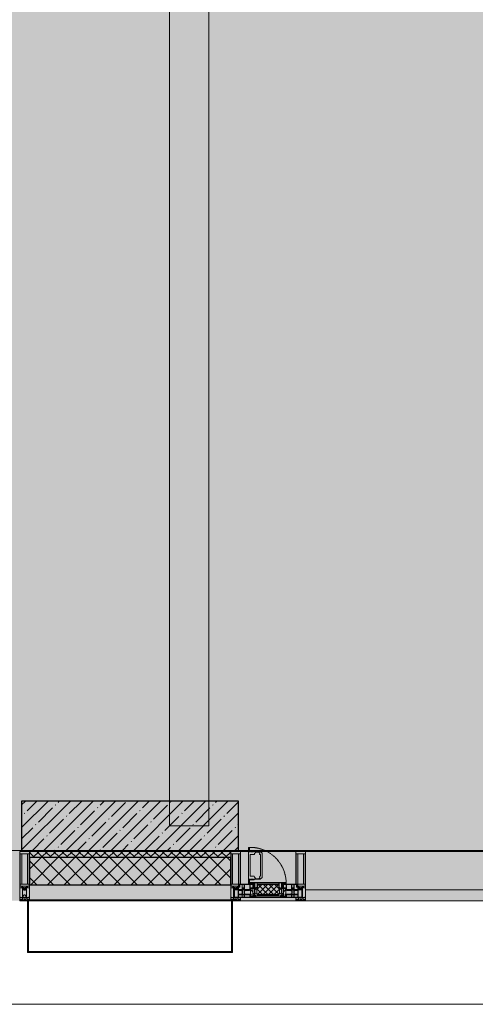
# Model space of a CAD drawing. Header units: millimetres. Extents: x -26897837 to 7466349, y -86687 to 22351.
# Tile 6 of 256: x 26318 to 28629, y -50259 to -45269. Entities that reach past the tile are written whole.
import ezdxf

# ---------------------------------------------------------------- set-up
doc = ezdxf.new("R2010")
doc.units = ezdxf.units.MM
doc.linetypes.add('-D1-02х01', pattern=[3, 2, -1])
for name, color, linetype, lineweight in [('_0', 7, 'Continuous', 13), ('A-200-M_WALL', 7, 'Continuous', 5), ('A-200-M_WALL_PAT', 7, 'Continuous', 5), ('A-214-M_CURT_WALL', 7, 'Continuous', 5), ('A-215-M_CURT_PANEL', 7, 'Continuous', 5), ('A-230-M_FLOOR', 7, 'Continuous', 5), ('A-280-M_COLUMN', 7, 'Continuous', 5), ('A-314-M_WINDOW', 7, 'Continuous', 5), ('S-280-M_COLUMN', 7, 'Continuous', 5), ('Z-060-M_DETAIL', 7, 'Continuous', 5), ('Ограждение', 7, 'Continuous', 5), ('Поручни', 7, 'Continuous', 5)]:
    doc.layers.add(name, color=color, linetype=linetype, lineweight=lineweight)

# ---------------------------------------------------------------- blocks, each defined once
blk = doc.blocks.new('System Panel - A_PAN_Glass-3811965-50_AS_Plan_13')
at = {"layer": 'A-215-M_CURT_PANEL'}
for p, q in [((825, 55), (-825, 55)), ((-825, 55), (-825, 0)), ((825, 0), (825, 55)), ((-825, 0), (825, 0))]:
    blk.add_line(p, q, dxfattribs=at)
blk = doc.blocks.new('Rectangular Mullion - R_StandardFrame_50Wx250H-3725449-50_AS_Plan_13')
at = {"layer": 'A-214-M_CURT_WALL'}
blk.add_line((33540, -505), (31890, -505), dxfattribs=at)
blk = doc.blocks.new('A_PAN_Створка - 383мм-V17-50_AS_Plan_13')
at = {"layer": 'A-215-M_CURT_PANEL'}
h = blk.add_hatch(dxfattribs=at)
h.set_pattern_fill('FP_20', color=256, style=0, pattern_type=2)
h.set_pattern_definition([(225, (-8600, -754.981), (14.142136, -14.142136), []), (315, (-8600, -754.981), (14.142136, 14.142136), [])])
h.paths.add_polyline_path([(-54.5, -31.8), (-54.9, -34.1), (-57.2, -36.4), (-57.2, -60.8), (-54.6, -63.4), (-53.6, -82.7), (54.6, -81.8), (54.6, -63.4), (57.2, -60.8), (57.2, -36.4), (54.9, -34.1), (54.5, -31.8)])
at = {"layer": 'A-314-M_WINDOW'}
for p, q in [((-67.9, -17), (-171, -17)), ((-171, -17), (-171, -57)), ((-171, -18.5), (-153.5, -18.5)), ((-153.5, -18.5), (-152, -20)), ((-152, -20), (-152, -73.5)), ((-150.5, -17), (-150.5, -29.4)), ((-132.4, -18.6), (-150.5, -18.6)), ((-150.5, -29.4), (-132.4, -29.4)), ((-150.5, -33.6), (-150.5, -68)), ((-136.3, -33.6), (-150.5, -33.6)), ((-137.2, -31), (-135.8, -35)), ((-132.5, -31), (-137.2, -31)), ((-132.1, -36.8), (-135.8, -35)), ((-132.1, -49), (-135.8, -50.8)), ((-132.5, -31.9), (-133.4, -33.7)), ((-133.4, -33.7), (-130.1, -35.3)), ((-132.5, -31.9), (-132.5, -31)), ((-132.4, -29.4), (-132.4, -18.6)), ((-132.1, -49), (-132.1, -36.8)), ((-131, -18.2), (-131, -29.5)), ((-120.8, -18.2), (-131, -18.2)), ((-131, -29.5), (-120.8, -29.5)), ((-131, -30.9), (-131, -33)), ((-120.8, -30.9), (-131, -30.9)), ((-129.4, -34.6), (-131, -33)), ((-130.1, -35.3), (-129.4, -34.6)), ((-130.1, -35.3), (-130.1, -50.4)), ((-122.4, -34.6), (-120.8, -33)), ((-121.7, -35.3), (-122.4, -34.6)), ((-118.4, -33.7), (-121.7, -35.3)), ((-121.7, -35.3), (-121.7, -50.4)), ((-120.8, -18.2), (-120.8, -29.5)), ((-120.8, -30.9), (-120.8, -33)), ((-119.7, -36.8), (-115.9, -35)), ((-119.7, -49), (-119.7, -36.8)), ((-119.7, -49), (-115.9, -50.8)), ((-119.3, -18.6), (-92.5, -18.6)), ((-119.3, -29.4), (-119.3, -18.6)), ((-92.5, -29.4), (-119.3, -29.4)), ((-119.3, -31), (-114.6, -31)), ((-119.3, -31.9), (-119.3, -31)), ((-119.3, -31.9), (-118.4, -33.7)), ((-114.6, -31), (-115.9, -35)), ((-94.1, -33.5), (-115.4, -33.5)), ((-89.9, -35.1), (-94.1, -33.5)), ((-92.5, -18.6), (-92.5, -29.4)), ((-90.8, -18.5), (-90.8, -29.4)), ((-87.3, -18.5), (-90.8, -18.5)), ((-90.8, -29.4), (-85.9, -29.4)), ((-89.9, -32.5), (-89.9, -35.1)), ((-85.9, -32.5), (-89.9, -32.5)), ((-89.9, -35.1), (-89.9, -50.9)), ((-87.3, -20.4), (-87.3, -18.5)), ((-87.3, -20.4), (-87.3, -21.9)), ((-84.8, -20.4), (-87.3, -20.4)), ((-87.3, -21.9), (-85.9, -21.9)), ((-85.9, -18.2), (-85.9, -20.4)), ((-75.9, -18.2), (-85.9, -18.2)), ((-85.9, -21.9), (-85.9, -29.4)), ((-85.9, -29.4), (-85.9, -32.5)), ((-85.9, -53.5), (-78, -45.6)), ((-83.4, -20.4), (-84.8, -20.4)), ((-70, -33.8), (-83.4, -20.4)), ((-78, -84), (-78, -23.5)), ((-78, -23.5), (-67.9, -23.5)), ((-78, -36.8), (-70, -36.8)), ((-78, -45.6), (-78, -36.8)), ((-75.9, -21.5), (-75.9, -18.2)), ((-75.9, -21.5), (-75.9, -23.5)), ((-74.9, -21.5), (-75.9, -21.5)), ((-75.9, -23.5), (-73, -23.5)), ((-74.9, -17.9), (-74.9, -21.5)), ((-68.9, -17.9), (-74.9, -17.9)), ((-67.2, -29.3), (-73, -23.5)), ((-61.4, -23.5), (-70, -32.1)), ((-70, -32.1), (-70, -62.5)), ((-70, -36.8), (-70, -33.8)), ((-68.9, -21.5), (-68.9, -17.9)), ((-67.9, -21.5), (-68.9, -21.5)), ((67.9, -17), (-67.9, -17)), ((-61.4, -23.5), (-67.9, -17)), ((-67.9, -17), (-67.9, -23.5)), ((-67.9, -17), (67.9, -17)), ((-67.9, -21.5), (-67.9, -23.5)), ((-67.9, -23.5), (-64.6, -26.8)), ((-67.9, -23.5), (-64.6, -26.8)), ((-64.6, -26.8), (-67.2, -29.3)), ((-64.6, -26.8), (-61.4, -23.5)), ((61.4, -23.5), (-61.4, -23.5)), ((67.9, -17), (61.4, -23.5)), ((70, -32.1), (61.4, -23.5)), ((61.4, -23.5), (64.6, -26.8)), ((67.9, -23.5), (64.6, -26.8)), ((64.6, -26.8), (67.9, -23.5)), ((64.6, -26.8), (67.2, -29.3)), ((67.2, -29.3), (73, -23.5)), ((67.9, -23.5), (67.9, -17)), ((171, -17), (67.9, -17)), ((67.9, -21.5), (67.9, -23.5)), ((67.9, -21.5), (68.9, -21.5)), ((67.9, -23.5), (78, -23.5)), ((68.9, -17.9), (74.9, -17.9)), ((68.9, -21.5), (68.9, -17.9)), ((70, -33.8), (83.4, -20.4)), ((70, -62.5), (70, -32.1)), ((70, -36.8), (70, -33.8)), ((78, -36.8), (70, -36.8)), ((75.9, -23.5), (73, -23.5)), ((74.9, -17.9), (74.9, -21.5)), ((74.9, -21.5), (75.9, -21.5)), ((75.9, -18.2), (85.9, -18.2)), ((75.9, -21.5), (75.9, -18.2)), ((75.9, -21.5), (75.9, -23.5)), ((78, -23.5), (78, -84)), ((78, -45.6), (78, -36.8)), ((85.9, -53.5), (78, -45.6)), ((83.4, -20.4), (84.8, -20.4)), ((84.8, -20.4), (87.3, -20.4)), ((85.9, -18.2), (85.9, -20.4)), ((85.9, -21.9), (85.9, -29.4)), ((87.3, -21.9), (85.9, -21.9)), ((85.9, -29.4), (85.9, -32.5)), ((90.8, -29.4), (85.9, -29.4)), ((85.9, -32.5), (89.9, -32.5)), ((87.3, -18.5), (90.8, -18.5)), ((87.3, -20.4), (87.3, -18.5)), ((87.3, -20.4), (87.3, -21.9)), ((89.9, -32.5), (89.9, -35.1)), ((89.9, -35.1), (94.1, -33.5)), ((89.9, -35.1), (89.9, -50.9)), ((90.8, -18.5), (90.8, -29.4)), ((92.5, -18.6), (92.5, -29.4)), ((119.3, -18.6), (92.5, -18.6)), ((92.5, -29.4), (119.3, -29.4)), ((94.1, -33.5), (115.4, -33.5)), ((114.6, -31), (115.9, -35)), ((119.3, -31), (114.6, -31)), ((119.7, -36.8), (115.9, -35)), ((119.7, -49), (115.9, -50.8)), ((119.3, -31.9), (118.4, -33.7)), ((118.4, -33.7), (121.7, -35.3)), ((119.3, -29.4), (119.3, -18.6)), ((119.3, -31.9), (119.3, -31)), ((119.7, -49), (119.7, -36.8)), ((120.8, -18.2), (120.8, -29.5)), ((120.8, -18.2), (131, -18.2)), ((131, -29.5), (120.8, -29.5)), ((120.8, -30.9), (120.8, -33)), ((120.8, -30.9), (131, -30.9)), ((122.4, -34.6), (120.8, -33)), ((121.7, -35.3), (122.4, -34.6)), ((121.7, -35.3), (121.7, -50.4)), ((129.4, -34.6), (131, -33)), ((130.1, -35.3), (129.4, -34.6)), ((133.4, -33.7), (130.1, -35.3)), ((130.1, -35.3), (130.1, -50.4)), ((131, -18.2), (131, -29.5)), ((131, -30.9), (131, -33)), ((132.1, -36.8), (135.8, -35)), ((132.1, -49), (132.1, -36.8)), ((132.1, -49), (135.8, -50.8)), ((132.4, -18.6), (150.5, -18.6)), ((132.4, -29.4), (132.4, -18.6)), ((150.5, -29.4), (132.4, -29.4)), ((132.5, -31), (137.2, -31)), ((132.5, -31.9), (132.5, -31)), ((132.5, -31.9), (133.4, -33.7)), ((137.2, -31), (135.8, -35)), ((136.3, -33.6), (150.5, -33.6)), ((150.5, -17), (150.5, -29.4)), ((150.5, -33.6), (150.5, -68)), ((153.5, -18.5), (152, -20)), ((152, -20), (152, -73.5)), ((171, -18.5), (153.5, -18.5)), ((171, -57), (171, -17)), ((-171, -55.5), (-152, -55.5)), ((-171, -57), (-156, -57)), ((-153, -60), (-153, -73.5)), ((-153, -73.5), (-150, -73.5)), ((-136.4, -52.4), (-150.5, -52.4)), ((-150.5, -56.6), (-132.4, -56.6)), ((-150.5, -68), (-143.5, -68)), ((-150.5, -69.5), (-150.5, -73.5)), ((-145, -69.5), (-150.5, -69.5)), ((-150, -73.5), (-150, -84)), ((-150, -84), (-78, -84)), ((-148.5, -81), (-148.5, -82.5)), ((-143.5, -81), (-148.5, -81)), ((-148.5, -82.5), (-132.4, -82.5)), ((-145, -69.5), (-145, -79.5)), ((-143.5, -68), (-143.5, -81)), ((-137.2, -54.8), (-135.8, -50.8)), ((-132.5, -54.8), (-137.2, -54.8)), ((-133.4, -52), (-130.1, -50.4)), ((-132.5, -53.8), (-133.4, -52)), ((-132.5, -53.8), (-132.5, -54.8)), ((-132.4, -56.6), (-132.4, -82.5)), ((-129.4, -51.1), (-131, -52.7)), ((-131, -55.1), (-131, -52.7)), ((-120.8, -55.1), (-131, -55.1)), ((-131, -56.5), (-131, -62.6)), ((-131, -56.5), (-120.8, -56.5)), ((-120.8, -62.6), (-131, -62.6)), ((-131, -64.6), (-120.8, -64.6)), ((-131, -82.5), (-131, -64.6)), ((-131, -82.5), (-120.8, -82.5)), ((-130.1, -50.4), (-129.4, -51.1)), ((-121.7, -50.4), (-122.4, -51.1)), ((-122.4, -51.1), (-120.8, -52.7)), ((-118.4, -52), (-121.7, -50.4)), ((-120.8, -55.1), (-120.8, -52.7)), ((-120.8, -56.5), (-120.8, -62.6)), ((-120.8, -82.5), (-120.8, -64.6)), ((-119.3, -53.8), (-118.4, -52)), ((-119.3, -53.8), (-119.3, -54.8)), ((-119.3, -54.8), (-114.6, -54.8)), ((-119.3, -56.6), (-119.3, -82.5)), ((-92.5, -56.6), (-119.3, -56.6)), ((-119.3, -82.5), (-92.5, -82.5)), ((-114.6, -54.8), (-115.9, -50.8)), ((-94.1, -52.5), (-115.3, -52.5)), ((-89.9, -50.9), (-94.1, -52.5)), ((-92.5, -56.6), (-92.5, -82.5)), ((-73.9, -87.5), (-91.5, -87.5)), ((-91.5, -87.5), (-91.5, -92)), ((-91.5, -92), (91.5, -92)), ((-90.8, -56.6), (-85.9, -56.6)), ((-90.8, -62.7), (-90.8, -56.6)), ((-80.4, -62.7), (-90.8, -62.7)), ((-90.8, -64.6), (-90.8, -82.5)), ((-80.1, -64.6), (-90.8, -64.6)), ((-90.8, -82.5), (-79.5, -82.5)), ((-89.9, -52.2), (-89.9, -50.9)), ((-89.9, -52.2), (-88.6, -53.5)), ((-85.9, -53.5), (-88.6, -53.5)), ((-85.9, -56.6), (-85.9, -53.5)), ((-78, -84), (-85, -84)), ((-85, -84), (-85, -87.5)), ((-85, -87.5), (-78, -87.5)), ((-80.4, -61.1), (-80.4, -62.7)), ((-78, -61.1), (-80.4, -61.1)), ((-80.1, -66.1), (-80.1, -64.6)), ((-78, -66.1), (-80.1, -66.1)), ((-79.5, -80.6), (-78, -80.6)), ((-79.5, -82.5), (-79.5, -80.6)), ((-78, -66.1), (-78, -61.1)), ((-78, -87.5), (-78, -84)), ((-78, -84), (-73.9, -84)), ((-70, -62.5), (-73.9, -62.5)), ((-73.9, -62.5), (-73.9, -87.5)), ((73.9, -62.5), (70, -62.5)), ((73.9, -87.5), (73.9, -62.5)), ((73.9, -84), (78, -84)), ((91.5, -87.5), (73.9, -87.5)), ((78, -61.1), (80.4, -61.1)), ((78, -66.1), (78, -61.1)), ((78, -66.1), (80.1, -66.1)), ((79.5, -80.6), (78, -80.6)), ((78, -87.5), (78, -84)), ((78, -84), (85, -84)), ((78, -84), (150, -84)), ((85, -87.5), (78, -87.5)), ((79.5, -82.5), (79.5, -80.6)), ((90.8, -82.5), (79.5, -82.5)), ((80.1, -64.6), (90.8, -64.6)), ((80.1, -66.1), (80.1, -64.6)), ((80.4, -61.1), (80.4, -62.7)), ((80.4, -62.7), (90.8, -62.7)), ((85, -84), (85, -87.5)), ((85.9, -53.5), (88.6, -53.5)), ((85.9, -56.6), (85.9, -53.5)), ((90.8, -56.6), (85.9, -56.6)), ((89.9, -52.2), (88.6, -53.5)), ((89.9, -50.9), (94.1, -52.5)), ((89.9, -52.2), (89.9, -50.9)), ((90.8, -62.7), (90.8, -56.6)), ((90.8, -64.6), (90.8, -82.5)), ((91.5, -92), (91.5, -87.5)), ((92.5, -56.6), (119.3, -56.6)), ((92.5, -56.6), (92.5, -82.5)), ((119.3, -82.5), (92.5, -82.5)), ((94.1, -52.5), (115.3, -52.5)), ((114.6, -54.8), (115.9, -50.8)), ((119.3, -54.8), (114.6, -54.8)), ((118.4, -52), (121.7, -50.4)), ((119.3, -53.8), (118.4, -52)), ((119.3, -53.8), (119.3, -54.8)), ((119.3, -56.6), (119.3, -82.5)), ((122.4, -51.1), (120.8, -52.7)), ((120.8, -55.1), (120.8, -52.7)), ((120.8, -55.1), (131, -55.1)), ((120.8, -56.5), (120.8, -62.6)), ((131, -56.5), (120.8, -56.5)), ((120.8, -62.6), (131, -62.6)), ((120.8, -82.5), (120.8, -64.6)), ((131, -64.6), (120.8, -64.6)), ((131, -82.5), (120.8, -82.5)), ((121.7, -50.4), (122.4, -51.1)), ((130.1, -50.4), (129.4, -51.1)), ((129.4, -51.1), (131, -52.7)), ((133.4, -52), (130.1, -50.4)), ((131, -55.1), (131, -52.7)), ((131, -56.5), (131, -62.6)), ((131, -82.5), (131, -64.6)), ((150.5, -56.6), (132.4, -56.6)), ((132.4, -56.6), (132.4, -82.5)), ((148.5, -82.5), (132.4, -82.5)), ((132.5, -53.8), (133.4, -52)), ((132.5, -53.8), (132.5, -54.8)), ((132.5, -54.8), (137.2, -54.8)), ((137.2, -54.8), (135.8, -50.8)), ((136.4, -52.4), (150.5, -52.4)), ((143.5, -68), (143.5, -81)), ((150.5, -68), (143.5, -68)), ((143.5, -81), (148.5, -81)), ((145, -69.5), (150.5, -69.5)), ((145, -69.5), (145, -79.5)), ((148.5, -81), (148.5, -82.5)), ((150, -84), (150, -73.5)), ((150, -73.5), (153, -73.5)), ((150.5, -69.5), (150.5, -73.5)), ((171, -55.5), (152, -55.5)), ((153, -73.5), (153, -60)), ((156, -57), (171, -57))]:
    blk.add_line(p, q, dxfattribs=at)
for centre, start, end in [((-156, -60), 0, 90), ((156, -60), 90, 180)]:
    blk.add_arc(centre, 3, start, end, dxfattribs=at)
at = {"layer": 'A-314-M_WINDOW', "linetype": '-D1-02х01'}
blk.add_arc((91.4, -87.5), 183, 181.4091, 271.1445, dxfattribs=at)
at = {"layer": 'Z-060-M_DETAIL'}
for p, q in [((-70, -32.1), (-61.4, -23.5)), ((-70, -62.5), (-70, -32.1)), ((-67.8, -38.3), (-65.7, -37.4)), ((-67.8, -55.7), (-67.8, -38.3)), ((-65.7, -37.4), (-60.8, -34.7)), ((61.4, -23.5), (-61.4, -23.5)), ((-60.8, -34.7), (-57.3, -35.9)), ((-55.2, -33.8), (-57.3, -35.9)), ((-54.9, -34.1), (-57.2, -36.4)), ((-57.2, -36.4), (-57.2, -60.8)), ((-55.2, -33.8), (-54.8, -31.5)), ((-54.9, -25.8), (-53.9, -24.8)), ((-54.9, -29.5), (-54.9, -25.8)), ((-53.9, -30.5), (-54.9, -29.5)), ((-54.5, -31.8), (-54.9, -34.1)), ((0, -31.5), (-54.8, -31.5)), ((54.5, -31.8), (-54.5, -31.8)), ((-53.9, -24.8), (53.9, -24.8)), ((53.9, -30.5), (-53.9, -30.5)), ((0, -31.5), (54.8, -31.5)), ((54.9, -25.8), (53.9, -24.8)), ((53.9, -30.5), (54.9, -29.5)), ((54.9, -34.1), (54.5, -31.8)), ((55.2, -33.8), (54.8, -31.5)), ((54.9, -29.5), (54.9, -25.8)), ((57.2, -36.4), (54.9, -34.1)), ((55.2, -33.8), (57.3, -35.9)), ((57.2, -60.8), (57.2, -36.4)), ((60.8, -34.7), (57.3, -35.9)), ((65.7, -37.4), (60.8, -34.7)), ((70, -32.1), (61.4, -23.5)), ((67.8, -38.3), (65.7, -37.4)), ((67.8, -55.7), (67.8, -38.3)), ((70, -62.5), (70, -32.1)), ((-91.5, -87.5), (-73.9, -87.5)), ((-91.5, -92), (-91.5, -87.5)), ((-91.5, -92), (91.5, -92)), ((-83.4, -90.3), (-83.4, -87.5)), ((-83.4, -90.3), (-69.4, -90.3)), ((-73.9, -62.5), (-70, -62.5)), ((-73.9, -87.5), (-73.9, -62.5)), ((-69.4, -66.5), (-73.9, -66.5)), ((-73.9, -81.5), (-69.4, -81.5)), ((-69.4, -85.5), (-73.9, -85.5)), ((-69.4, -81.5), (-69.4, -66.5)), ((-69.4, -90.3), (-69.4, -85.5)), ((-61.7, -62.5), (-67.9, -62.5)), ((-67.9, -62.5), (-67.9, -89.3)), ((-67.9, -89.3), (-66.9, -90.3)), ((-66, -56.5), (-67.8, -55.7)), ((-66.9, -90.3), (-57.4, -90.3)), ((-66, -56.5), (-62, -59.1)), ((-62, -59.1), (-60.7, -61)), ((-61.7, -64.9), (-61.7, -62.5)), ((-60.1, -67.7), (-61.7, -64.9)), ((-60.7, -61), (-57.4, -61)), ((-56.4, -67.7), (-60.1, -67.7)), ((-57.4, -61), (-54.9, -63.5)), ((-57.4, -90.3), (-56.4, -89.4)), ((-57.2, -60.8), (-54.6, -63.4)), ((-56.4, -89.4), (-56.4, -67.7)), ((-54.9, -63.5), (-54.9, -81.9)), ((-54.9, -81.9), (-53.8, -83)), ((-54.9, -85.6), (-53.9, -84.6)), ((-54.9, -89.3), (-54.9, -85.6)), ((-53.9, -90.3), (-54.9, -89.3)), ((-54.6, -63.4), (-54.6, -81.8)), ((-54.6, -81.8), (-53.6, -82.7)), ((-53.9, -84.6), (53.9, -84.6)), ((53.9, -90.3), (-53.9, -90.3)), ((53.8, -83), (-53.8, -83)), ((-53.6, -82.7), (53.6, -82.7)), ((53.6, -82.7), (54.6, -81.8)), ((54.9, -81.9), (53.8, -83)), ((54.9, -85.6), (53.9, -84.6)), ((53.9, -90.3), (54.9, -89.3)), ((54.6, -63.4), (57.2, -60.8)), ((54.6, -81.8), (54.6, -63.4)), ((57.4, -61), (54.9, -63.5)), ((54.9, -63.5), (54.9, -81.9)), ((54.9, -89.3), (54.9, -85.6)), ((56.4, -67.7), (60.1, -67.7)), ((56.4, -89.4), (56.4, -67.7)), ((57.4, -90.3), (56.4, -89.4)), ((60.7, -61), (57.4, -61)), ((66.9, -90.3), (57.4, -90.3)), ((60.1, -67.7), (61.7, -64.9)), ((62, -59.1), (60.7, -61)), ((61.7, -62.5), (67.9, -62.5)), ((61.7, -64.9), (61.7, -62.5)), ((66, -56.5), (62, -59.1)), ((66, -56.5), (67.8, -55.7)), ((67.9, -89.3), (66.9, -90.3)), ((67.9, -62.5), (67.9, -89.3)), ((69.4, -66.5), (73.9, -66.5)), ((69.4, -81.5), (69.4, -66.5)), ((73.9, -81.5), (69.4, -81.5)), ((69.4, -85.5), (73.9, -85.5)), ((69.4, -90.3), (69.4, -85.5)), ((83.4, -90.3), (69.4, -90.3)), ((73.9, -62.5), (70, -62.5)), ((73.9, -87.5), (73.9, -62.5)), ((91.5, -87.5), (73.9, -87.5)), ((83.4, -90.3), (83.4, -87.5)), ((91.5, -92), (91.5, -87.5))]:
    blk.add_line(p, q, dxfattribs=at)
at = {"layer": 'Z-060-M_DETAIL', "color": 9, "true_color": 0xc8c8c8}
for p, q in [((95.1, -87.5), (95.1, -105.1)), ((99.6, -87.5), (95.1, -87.5)), ((97.9, -95.6), (95.1, -95.6)), ((97.9, -95.6), (97.9, -109.6)), ((99.6, -270.5), (99.6, -87.5)), ((39.7, -109), (31.1, -117.6)), ((31.1, -117.6), (31.1, -240.4)), ((41.4, -123.8), (39.1, -124.2)), ((39.1, -179), (39.1, -124.2)), ((70.1, -109), (39.7, -109)), ((41.4, -123.8), (43.5, -121.7)), ((45, -113.3), (42.3, -118.2)), ((42.3, -118.2), (43.5, -121.7)), ((45.9, -111.2), (45, -113.3)), ((63.3, -111.2), (45.9, -111.2)), ((64.1, -113), (63.3, -111.2)), ((64.1, -113), (66.7, -117)), ((66.7, -117), (68.6, -118.3)), ((68.6, -118.3), (68.6, -121.6)), ((68.6, -121.6), (71.1, -124.1)), ((70.1, -105.1), (70.1, -109)), ((95.1, -105.1), (70.1, -105.1)), ((71.1, -124.1), (89.5, -124.1)), ((74.1, -109.6), (74.1, -105.1)), ((89.1, -109.6), (74.1, -109.6)), ((89.1, -105.1), (89.1, -109.6)), ((89.5, -124.1), (90.6, -125.2)), ((90.6, -125.2), (90.6, -232.8)), ((93.1, -109.6), (93.1, -105.1)), ((97.9, -109.6), (93.1, -109.6)), ((39.1, -179), (39.1, -233.8)), ((39.7, -249), (31.1, -240.4)), ((41.4, -234.2), (39.1, -233.8)), ((70.1, -249), (39.7, -249)), ((41.4, -234.2), (43.5, -236.3)), ((42.3, -239.8), (43.5, -236.3)), ((45, -244.7), (42.3, -239.8)), ((45.9, -246.8), (45, -244.7)), ((63.3, -246.8), (45.9, -246.8)), ((64.1, -245), (63.3, -246.8)), ((64.1, -245), (66.7, -241)), ((66.7, -241), (68.6, -239.7)), ((68.6, -236.4), (71.1, -233.9)), ((68.6, -239.7), (68.6, -236.4)), ((70.1, -252.9), (70.1, -249)), ((71.1, -233.9), (89.5, -233.9)), ((74.1, -248.4), (74.1, -252.9)), ((89.1, -248.4), (74.1, -248.4)), ((89.1, -252.9), (89.1, -248.4)), ((89.5, -233.9), (90.6, -232.8)), ((93.1, -248.4), (93.1, -252.9)), ((97.9, -248.4), (93.1, -248.4)), ((97.9, -262.4), (97.9, -248.4)), ((95.1, -252.9), (70.1, -252.9)), ((95.1, -270.5), (95.1, -252.9)), ((97.9, -262.4), (95.1, -262.4)), ((99.6, -270.5), (95.1, -270.5))]:
    blk.add_line(p, q, dxfattribs=at)
blk = doc.blocks.new('Rectangular Mullion - R_StandardFrame_50Wx250H-V3-50_AS_Plan_13')
at = {"layer": 'A-214-M_CURT_WALL'}
for p, q in [((37450, 15934.9), (37450, 16145)), ((37700, 15865), (37700, 16145)), ((37450, 15865), (37450, 15905.4))]:
    blk.add_line(p, q, dxfattribs=at)
blk = doc.blocks.new('Rectangular Mullion - 50Wx250H-V1-50_AS_Plan_13')
at = {"layer": 'Z-060-M_DETAIL'}
for p, q in [((-25, 84), (-25, 250)), ((-25, 250), (0, 250)), ((25, 250), (0, 250)), ((25, 65.2), (25, 250)), ((-23, 237.3), (0, 237.3)), ((-23, 237.3), (-23, 84)), ((-14.9, 84), (-14.9, 237.3)), ((23, 237.3), (0, 237.3)), ((14.9, 84), (14.9, 237.3)), ((23, 237.3), (23, 73.6)), ((0, 84), (-15, 84)), ((-0.5, 73.6), (-15, 73.6)), ((-10, 71.3), (-12, 71.3)), ((-10, 57.4), (-10, 71.3)), ((-7, 65.2), (-5.9, 67.3)), ((-7, 65.2), (-7, 57)), ((-4.1, 67.3), (-5.9, 67.3)), ((-4.1, 67.3), (-2.9, 65.1)), ((-2.9, 65.1), (-2.9, 57)), ((0, 84), (23, 84)), ((0.5, 73.6), (23, 73.6)), ((4.1, 67.3), (2.9, 65.1)), ((2.9, 65.1), (2.9, 57)), ((4.1, 67.3), (5.9, 67.3)), ((7, 65.2), (5.9, 67.3)), ((7, 65.2), (7, 54.7)), ((8.7, 53), (7, 54.7)), ((8.7, 53), (10, 53)), ((10, 71.3), (14, 71.3)), ((10, 53), (10, 71.3)), ((10, 53), (10, 17)), ((14, 71.3), (14, 65.2)), ((14, 65.2), (25, 65.2)), ((-23.8, 14.6), (-25, 14.2)), ((-25, 0), (-25, 14.2)), ((-23.8, 17), (-23.8, 14.6)), ((-22.5, 10.6), (-23.8, 14.6)), ((-22.5, 10.6), (-23.7, 9.9)), ((-23.7, 1.3), (-23.7, 9.9)), ((-23.7, 1.3), (-11.8, 1.3)), ((-23.2, 10.2), (-22.5, 8)), ((-22.5, 8), (-22.5, 4.5)), ((-21.3, 4.5), (-22.5, 4.5)), ((-22.3, 17), (-22.3, 16)), ((-22.3, 16), (-21.3, 16)), ((-19.9, 17), (-21.3, 16)), ((-21.3, 4.5), (-21.3, 6.5)), ((-21.3, 6.5), (-14.2, 6.5)), ((-7.4, 16.6), (-18.4, 16.6)), ((-14.2, 6.5), (-14.2, 4.5)), ((-13.2, 4.5), (-14.2, 4.5)), ((-13.2, 4.5), (-12.2, 7.2)), ((-12.7, 7.6), (-11.3, 11.4)), ((-12.7, 7.6), (-11.8, 6.9)), ((-12.2, 9), (-12.2, 14.8)), ((-12.2, 14.8), (0, 14.8)), ((-11.8, 1.3), (-11.8, 6.9)), ((-10.5, 11.2), (-11.3, 11.4)), ((-10.5, 1.5), (-10.5, 11.2)), ((-4.8, 1.5), (-10.5, 1.5)), ((0, 8), (-4.8, 8)), ((-4.8, 1.5), (-4.8, 8)), ((-2.6, 16.8), (0, 16.8)), ((2.6, 16.8), (0, 16.8)), ((0, 14.8), (0, 16.8)), ((0, 14.8), (0, 16.8)), ((12.2, 14.8), (0, 14.8)), ((0, 0), (0, 8)), ((0, 8), (4.8, 8)), ((0, 0), (0, 8)), ((4.8, 1.5), (4.8, 8)), ((4.8, 1.5), (10.5, 1.5)), ((8.5, 23), (6, 25.5)), ((6, 18), (7.4, 18)), ((7.4, 18), (7.4, 16.6)), ((7.4, 16.6), (18.4, 16.6)), ((7.5, 18.5), (8.5, 18.5)), ((7.5, 17), (7.5, 18.5)), ((10, 17), (7.5, 17)), ((8.5, 18.5), (8.5, 23)), ((10.5, 11.2), (11.3, 11.4)), ((10.5, 1.5), (10.5, 11.2)), ((12.7, 7.6), (11.3, 11.4)), ((12.7, 7.6), (11.8, 6.9)), ((11.8, 1.3), (11.8, 6.9)), ((23.7, 1.3), (11.8, 1.3)), ((12.2, 9), (12.2, 14.8)), ((13.2, 4.5), (12.2, 7.2)), ((13.2, 4.5), (14.2, 4.5)), ((21.3, 6.5), (14.2, 6.5)), ((14.2, 6.5), (14.2, 4.5)), ((18.4, 16.6), (19, 17.6)), ((19, 17.6), (21.3, 16)), ((22.3, 16), (21.3, 16)), ((21.3, 4.5), (21.3, 6.5)), ((21.3, 4.5), (22.5, 4.5)), ((22.3, 17), (22.3, 16)), ((22.3, 17), (23.8, 17)), ((22.5, 10.6), (23.8, 14.6)), ((22.5, 10.6), (23.7, 9.9)), ((23.2, 10.2), (22.5, 8)), ((22.5, 8), (22.5, 4.5)), ((23.7, 1.3), (23.7, 9.9)), ((23.8, 17), (23.8, 14.6)), ((23.8, 14.6), (25, 14.2)), ((25, 0), (25, 14.2)), ((-25, 0), (0, 0)), ((25, 0), (0, 0))]:
    blk.add_line(p, q, dxfattribs=at)
for centre, start, end in [((-0.5, 73.1), 360, 90), ((0.5, 73.1), 90, 180)]:
    blk.add_arc(centre, 0.5, start, end, dxfattribs=at)
blk = doc.blocks.new('Rectangular Mullion - R_StandardFrame_50Wx250H-V16-50_AS_Plan_13')
at = {"layer": 'A-214-M_CURT_WALL', "lineweight": 9}
for p, q in [((-25, -17), (-25, 0)), ((-25, 0), (25, 0)), ((25, 0), (25, -250)), ((-25, -250), (-25, -84)), ((25, -250), (-25, -250))]:
    blk.add_line(p, q, dxfattribs=at)
blk = doc.blocks.new('Rectangular Mullion - 50Wx250H-2623690-50_AS_Plan_13')
at = {"layer": 'Z-060-M_DETAIL'}
for p, q in [((-25, 65.2), (-25, 250)), ((-25, 250), (0, 250)), ((25, 250), (0, 250)), ((25, 65.2), (25, 250)), ((-23, 237.3), (0, 237.3)), ((-23, 237.3), (-23, 73.6)), ((-14.9, 84), (-14.9, 237.3)), ((23, 237.3), (0, 237.3)), ((14.9, 84), (14.9, 237.3)), ((23, 237.3), (23, 73.6)), ((-14, 65.2), (-25, 65.2)), ((0, 84), (-23, 84)), ((-0.5, 73.6), (-23, 73.6)), ((-14, 71.3), (-14, 65.2)), ((-10, 71.3), (-14, 71.3)), ((-10, 53), (-10, 71.3)), ((-8.7, 53), (-10, 53)), ((-10, 53), (-10, 17)), ((-8.7, 53), (-7, 54.7)), ((-7, 65.2), (-5.9, 67.3)), ((-7, 65.2), (-7, 54.7)), ((-4.1, 67.3), (-5.9, 67.3)), ((-4.1, 67.3), (-2.9, 65.1)), ((-2.9, 65.1), (-2.9, 54.6)), ((-1.3, 53), (-2.9, 54.6)), ((0, 53), (-1.3, 53)), ((0, 84), (23, 84)), ((0, 53), (1.3, 53)), ((0.5, 73.6), (23, 73.6)), ((1.3, 53), (2.9, 54.6)), ((4.1, 67.3), (2.9, 65.1)), ((2.9, 65.1), (2.9, 54.6)), ((4.1, 67.3), (5.9, 67.3)), ((7, 65.2), (5.9, 67.3)), ((7, 65.2), (7, 54.7)), ((8.7, 53), (7, 54.7)), ((8.7, 53), (10, 53)), ((10, 71.3), (14, 71.3)), ((10, 53), (10, 71.3)), ((10, 53), (10, 17)), ((14, 71.3), (14, 65.2)), ((14, 65.2), (25, 65.2)), ((-23.8, 14.6), (-25, 14.2)), ((-25, 0), (-25, 14.2)), ((-22.3, 17), (-23.8, 17)), ((-23.8, 17), (-23.8, 14.6)), ((-22.5, 10.6), (-23.8, 14.6)), ((-22.5, 10.6), (-23.7, 9.9)), ((-23.7, 1.3), (-23.7, 9.9)), ((-23.7, 1.3), (-11.8, 1.3)), ((-23.2, 10.2), (-22.5, 8)), ((-22.5, 8), (-22.5, 4.5)), ((-21.3, 4.5), (-22.5, 4.5)), ((-22.3, 17), (-22.3, 16)), ((-22.3, 16), (-21.3, 16)), ((-19, 17.6), (-21.3, 16)), ((-21.3, 4.5), (-21.3, 6.5)), ((-21.3, 6.5), (-14.2, 6.5)), ((-18.4, 16.6), (-19, 17.6)), ((-7.4, 16.6), (-18.4, 16.6)), ((-14.2, 6.5), (-14.2, 4.5)), ((-13.2, 4.5), (-14.2, 4.5)), ((-13.2, 4.5), (-12.2, 7.2)), ((-12.7, 7.6), (-11.3, 11.4)), ((-12.7, 7.6), (-11.8, 6.9)), ((-12.2, 9), (-12.2, 14.8)), ((-12.2, 14.8), (0, 14.8)), ((-11.8, 1.3), (-11.8, 6.9)), ((-10.5, 11.2), (-11.3, 11.4)), ((-10.5, 1.5), (-10.5, 11.2)), ((-4.8, 1.5), (-10.5, 1.5)), ((-10, 17), (-7.5, 17)), ((-8.5, 23), (-1.5, 30)), ((-8.5, 18.5), (-8.5, 23)), ((-7.5, 18.5), (-8.5, 18.5)), ((-7.5, 17), (-7.5, 18.5)), ((-7.4, 18), (-7.4, 16.6)), ((-2.6, 18), (-7.4, 18)), ((0, 8), (-4.8, 8)), ((-4.8, 1.5), (-4.8, 8)), ((-2.6, 18), (-2.6, 16.8)), ((-2.6, 16.8), (0, 16.8)), ((-1.5, 30), (0, 30)), ((1.5, 30), (0, 30)), ((2.6, 16.8), (0, 16.8)), ((0, 14.8), (0, 16.8)), ((0, 14.8), (0, 16.8)), ((12.2, 14.8), (0, 14.8)), ((0, 0), (0, 8)), ((0, 8), (4.8, 8)), ((0, 0), (0, 8)), ((8.5, 23), (1.5, 30)), ((2.6, 18), (2.6, 16.8)), ((2.6, 18), (7.4, 18)), ((4.8, 1.5), (4.8, 8)), ((4.8, 1.5), (10.5, 1.5)), ((7.4, 18), (7.4, 16.6)), ((7.4, 16.6), (18.4, 16.6)), ((7.5, 18.5), (8.5, 18.5)), ((7.5, 17), (7.5, 18.5)), ((10, 17), (7.5, 17)), ((8.5, 18.5), (8.5, 23)), ((10.5, 11.2), (11.3, 11.4)), ((10.5, 1.5), (10.5, 11.2)), ((12.7, 7.6), (11.3, 11.4)), ((12.7, 7.6), (11.8, 6.9)), ((11.8, 1.3), (11.8, 6.9)), ((23.7, 1.3), (11.8, 1.3)), ((12.2, 9), (12.2, 14.8)), ((13.2, 4.5), (12.2, 7.2)), ((13.2, 4.5), (14.2, 4.5)), ((21.3, 6.5), (14.2, 6.5)), ((14.2, 6.5), (14.2, 4.5)), ((18.4, 16.6), (19, 17.6)), ((19, 17.6), (21.3, 16)), ((22.3, 16), (21.3, 16)), ((21.3, 4.5), (21.3, 6.5)), ((21.3, 4.5), (22.5, 4.5)), ((22.3, 17), (22.3, 16)), ((22.3, 17), (23.8, 17)), ((22.5, 10.6), (23.8, 14.6)), ((22.5, 10.6), (23.7, 9.9)), ((23.2, 10.2), (22.5, 8)), ((22.5, 8), (22.5, 4.5)), ((23.7, 1.3), (23.7, 9.9)), ((23.8, 17), (23.8, 14.6)), ((23.8, 14.6), (25, 14.2)), ((25, 0), (25, 14.2)), ((-25, 0), (0, 0)), ((25, 0), (0, 0))]:
    blk.add_line(p, q, dxfattribs=at)
for centre, start, end in [((-0.5, 73.1), 360, 90), ((0.5, 73.1), 90, 180)]:
    blk.add_arc(centre, 0.5, start, end, dxfattribs=at)
blk = doc.blocks.new('Rectangular Mullion - R_StandardFrame_50Wx250H-3812575-50_AS_Plan_13')
at = {"layer": 'A-214-M_CURT_WALL', "lineweight": 9}
for p, q in [((-50, -250), (-50, 0)), ((-50, 0), (0, 0)), ((0, 0), (0, -250)), ((0, -250), (-50, -250))]:
    blk.add_line(p, q, dxfattribs=at)
blk = doc.blocks.new('Rectangular Mullion - 50Wx250H-V26-50_AS_Plan_13')
at = {"layer": 'Z-060-M_DETAIL'}
for p, q in [((-25, 65.2), (-25, 250)), ((-25, 250), (0, 250)), ((25, 250), (0, 250)), ((25, 84), (25, 250)), ((-23, 237.3), (0, 237.3)), ((-23, 237.3), (-23, 73.6)), ((-14.9, 84), (-14.9, 237.3)), ((23, 237.3), (0, 237.3)), ((14.9, 84), (14.9, 237.3)), ((23, 237.3), (23, 84)), ((-14, 65.2), (-25, 65.2)), ((0, 84), (-23, 84)), ((-0.5, 73.6), (-23, 73.6)), ((-14, 71.3), (-14, 65.2)), ((-10, 71.3), (-14, 71.3)), ((-10, 53), (-10, 71.3)), ((-8.7, 53), (-10, 53)), ((-10, 53), (-10, 17)), ((-8.7, 53), (-7, 54.7)), ((-7, 65.2), (-5.9, 67.3)), ((-7, 65.2), (-7, 54.7)), ((-4.1, 67.3), (-5.9, 67.3)), ((-4.1, 67.3), (-2.9, 65.1)), ((-2.9, 65.1), (-2.9, 57)), ((0, 84), (15, 84)), ((0.5, 73.6), (15, 73.6)), ((4.1, 67.3), (2.9, 65.1)), ((2.9, 65.1), (2.9, 57)), ((4.1, 67.3), (5.9, 67.3)), ((7, 65.2), (5.9, 67.3)), ((7, 65.2), (7, 57)), ((10, 71.3), (12, 71.3)), ((10, 57.4), (10, 71.3)), ((-23.8, 14.6), (-25, 14.2)), ((-25, 0), (-25, 14.2)), ((-22.3, 17), (-23.8, 17)), ((-23.8, 17), (-23.8, 14.6)), ((-22.5, 10.6), (-23.8, 14.6)), ((-22.5, 10.6), (-23.7, 9.9)), ((-23.7, 1.3), (-23.7, 9.9)), ((-23.7, 1.3), (-11.8, 1.3)), ((-23.2, 10.2), (-22.5, 8)), ((-22.5, 8), (-22.5, 4.5)), ((-21.3, 4.5), (-22.5, 4.5)), ((-22.3, 17), (-22.3, 16)), ((-22.3, 16), (-21.3, 16)), ((-19, 17.6), (-21.3, 16)), ((-21.3, 4.5), (-21.3, 6.5)), ((-21.3, 6.5), (-14.2, 6.5)), ((-18.4, 16.6), (-19, 17.6)), ((-7.4, 16.6), (-18.4, 16.6)), ((-14.2, 6.5), (-14.2, 4.5)), ((-13.2, 4.5), (-14.2, 4.5)), ((-13.2, 4.5), (-12.2, 7.2)), ((-12.7, 7.6), (-11.3, 11.4)), ((-12.7, 7.6), (-11.8, 6.9)), ((-12.2, 9), (-12.2, 14.8)), ((-12.2, 14.8), (0, 14.8)), ((-11.8, 1.3), (-11.8, 6.9)), ((-10.5, 11.2), (-11.3, 11.4)), ((-10.5, 1.5), (-10.5, 11.2)), ((-4.8, 1.5), (-10.5, 1.5)), ((-10, 17), (-7.5, 17)), ((-8.5, 23), (-6, 25.5)), ((-8.5, 18.5), (-8.5, 23)), ((-7.5, 18.5), (-8.5, 18.5)), ((-7.5, 17), (-7.5, 18.5)), ((-7.4, 18), (-7.4, 16.6)), ((-6, 18), (-7.4, 18)), ((0, 8), (-4.8, 8)), ((-4.8, 1.5), (-4.8, 8)), ((-2.6, 16.8), (0, 16.8)), ((2.6, 16.8), (0, 16.8)), ((0, 14.8), (0, 16.8)), ((0, 14.8), (0, 16.8)), ((12.2, 14.8), (0, 14.8)), ((0, 0), (0, 8)), ((0, 8), (4.8, 8)), ((0, 0), (0, 8)), ((4.8, 1.5), (4.8, 8)), ((4.8, 1.5), (10.5, 1.5)), ((7.4, 16.6), (18.4, 16.6)), ((10.5, 11.2), (11.3, 11.4)), ((10.5, 1.5), (10.5, 11.2)), ((12.7, 7.6), (11.3, 11.4)), ((12.7, 7.6), (11.8, 6.9)), ((11.8, 1.3), (11.8, 6.9)), ((23.7, 1.3), (11.8, 1.3)), ((12.2, 9), (12.2, 14.8)), ((13.2, 4.5), (12.2, 7.2)), ((13.2, 4.5), (14.2, 4.5)), ((21.3, 6.5), (14.2, 6.5)), ((14.2, 6.5), (14.2, 4.5)), ((19.9, 17), (21.3, 16)), ((22.3, 16), (21.3, 16)), ((21.3, 4.5), (21.3, 6.5)), ((21.3, 4.5), (22.5, 4.5)), ((22.3, 17), (22.3, 16)), ((22.5, 10.6), (23.8, 14.6)), ((22.5, 10.6), (23.7, 9.9)), ((23.2, 10.2), (22.5, 8)), ((22.5, 8), (22.5, 4.5)), ((23.7, 1.3), (23.7, 9.9)), ((23.8, 17), (23.8, 14.6)), ((23.8, 14.6), (25, 14.2)), ((25, 0), (25, 14.2)), ((-25, 0), (0, 0)), ((25, 0), (0, 0))]:
    blk.add_line(p, q, dxfattribs=at)
for centre, start, end in [((-0.5, 73.1), 360, 90), ((0.5, 73.1), 90, 180)]:
    blk.add_arc(centre, 0.5, start, end, dxfattribs=at)
blk = doc.blocks.new('Rectangular Mullion - R_StandardFrame_50Wx250H-3548768-50_AS_Plan_13')
at = {"layer": 'A-214-M_CURT_WALL', "lineweight": 9}
for p, q in [((0, 0), (-50, 0)), ((-50, 0), (-50, -17)), ((0, -250), (0, 0)), ((-50, -84), (-50, -250)), ((-50, -250), (0, -250))]:
    blk.add_line(p, q, dxfattribs=at)
blk = doc.blocks.new('Ограждение - Ограждение-5498633-50_AS_Plan_13')
at = {"layer": 'Поручни'}
blk.add_line((-55947.2, -1355), (1285, -1355), dxfattribs=at)
blk = doc.blocks.new('RST_AR_KMN_R22_B1_FCD_rvt-1-50_AS_Plan_13')
at = {"layer": 'A-200-M_WALL_PAT'}
h = blk.add_hatch(dxfattribs=at)
h.set_pattern_fill('FP_3', color=256, style=0, pattern_type=2)
h.set_pattern_definition([(45, (0, 0), (-21.2132, 21.2132), []), (135, (0, 0), (-21.2132, -21.2132), [])])
h.paths.add_polyline_path([(-8790, -535), (-8790, -505), (-9810, -505), (-9810, -535)])
h = blk.add_hatch(dxfattribs=at)
h.set_pattern_fill('FP_4', color=256, style=0, pattern_type=2)
h.set_pattern_definition([(45, (0, 0), (-42.4264, 42.4264), []), (135, (0, 0), (-42.4264, -42.4264), [])])
h.paths.add_polyline_path([(-9810, -675), (-8790, -675), (-8790, -535), (-9810, -535), (-9810, -571.8)])
at = {"layer": 'A-200-M_WALL'}
for p, q in [((-8790, -505), (-9810, -505)), ((-9810, -505), (-9810, -535)), ((-8790, -535), (-8790, -505)), ((-9810, -675), (-9810, -750)), ((-8790, -750), (-8790, -675)), ((-9810, -750), (-9810, -755)), ((-9810, -750), (-8790, -750)), ((-9810, -755), (-8790, -755)), ((-8790, -755), (-8790, -750))]:
    blk.add_line(p, q, dxfattribs=at)
at = {"layer": 'A-200-M_WALL', "lineweight": 25}
for p, q in [((-9810, -535), (-9810, -675)), ((-9810, -535), (-8790, -535)), ((-8790, -675), (-8790, -535)), ((-9810, -675), (-8790, -675))]:
    blk.add_line(p, q, dxfattribs=at)
at = {"layer": 'A-280-M_COLUMN', "lineweight": 18}
for p, q in [((-9820, -755), (-9820, -1012.7)), ((-9815, -755), (-9820, -755)), ((-9815, -1012.7), (-9815, -755)), ((-8785, -755), (-8785, -1012.7)), ((-8780, -755), (-8785, -755)), ((-8780, -1012.7), (-8780, -755)), ((-9820, -1012.7), (-9815, -1012.7)), ((-9820, -1012.7), (-9820, -1017.8)), ((-8780, -1012.7), (-9820, -1012.7)), ((-9820, -1017.8), (-8780, -1017.8)), ((-8785, -1012.7), (-8780, -1012.7)), ((-8780, -1017.8), (-8780, -1012.7))]:
    blk.add_line(p, q, dxfattribs=at)
at = {"layer": 'A-214-M_CURT_WALL', "lineweight": 5}
for name, p in [('Rectangular Mullion - 50Wx250H-2623690-50_AS_Plan_13', (-9835, -755)), ('Rectangular Mullion - 50Wx250H-V26-50_AS_Plan_13', (-8765, -755)), ('Rectangular Mullion - 50Wx250H-V1-50_AS_Plan_13', (-8435, -755)), ('Rectangular Mullion - R_StandardFrame_50Wx250H-3725449-50_AS_Plan_13', (-40300, 0))]:
    blk.add_blockref(name, p, dxfattribs=at)
at = {"layer": 'A-214-M_CURT_WALL', "lineweight": 5, "extrusion": (0, 0, -1), "rotation": 180}
for name, p in [('Rectangular Mullion - R_StandardFrame_50Wx250H-3812575-50_AS_Plan_13', (9810, -755)), ('Rectangular Mullion - R_StandardFrame_50Wx250H-V16-50_AS_Plan_13', (8435, -755))]:
    blk.add_blockref(name, p, dxfattribs=at)
at = {"layer": 'A-214-M_CURT_WALL', "lineweight": 5}
for name, p, rotation in [('Rectangular Mullion - R_StandardFrame_50Wx250H-3548768-50_AS_Plan_13', (-8790, -755), 180), ('Rectangular Mullion - R_StandardFrame_50Wx250H-V3-50_AS_Plan_13', (-24605, 36945), 270.0000000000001)]:
    blk.add_blockref(name, p, dxfattribs=dict(at, rotation=rotation))
at = {"layer": 'A-215-M_CURT_PANEL', "lineweight": 5, "rotation": 180}
blk.add_blockref('A_PAN_Створка - 383мм-V17-50_AS_Plan_13', (-8600, -755), dxfattribs=at)
at = {"layer": 'A-215-M_CURT_PANEL', "lineweight": 5}
blk.add_blockref('System Panel - A_PAN_Glass-3811965-50_AS_Plan_13', (-7585, -755), dxfattribs=at)
at = {"layer": 'Ограждение', "lineweight": 5}
blk.add_blockref('Ограждение - Ограждение-5498633-50_AS_Plan_13', (36940, 75), dxfattribs=at)

msp = doc.modelspace()

# ---------------------------------------------------------------- hatches: boundary and pattern name
at = {"layer": '_0', "transparency": 33554534}
h = msp.add_hatch(color=252, dxfattribs=at)
h.dxf.hatch_style = 1
h.paths.add_polyline_path([(17837.9, -49734.4), (25204.6, -19284.4), (73878, -19284.4), (73878, -49734.4)])
h.paths.add_polyline_path([(28728, -40979.4), (28728, -37429.4), (30528, -37429.4), (30528, -30029.4), (28477.6, -30029.4), (28478, -28029.4), (29978, -28029.4), (29978, -27479.4), (32178, -27479.4), (32178, -28029.4), (44478, -28029.4), (44478, -27979.4), (45303, -27979.4), (45303, -27379.4), (47528, -27379.4), (47528, -27979.4), (53578, -27979.4), (53578, -27379.4), (55478, -27379.4), (55478, -27979.4), (64478, -27979.4), (64478, -26229.4), (67788, -26229.4), (67788, -28219.4), (66578, -28219.4), (66578, -30029.4), (62978, -30029.4), (62078, -30029.4), (58628, -30029.4), (58628, -38979.4), (61728, -38979.4), (62978, -38979.4), (66878, -38979.4), (66878, -41429.4), (64488, -41429.4), (64488, -41029.4), (59923, -41029.4), (59923, -41629.4), (57898, -41629.4), (57898, -41029.4), (47038, -41029.4), (47038, -41629.4), (44138, -41629.4), (44138, -40979.4)], flags=16)
at = {"layer": 'A-200-M_WALL_PAT'}
h = msp.add_hatch(dxfattribs=at)
h.set_pattern_fill('FP_50', color=256, style=0, pattern_type=2)
h.set_pattern_definition([(45, (36177.98, -48979.44), (-75.4342, 75.4342), [106.68, -17.78, 3.556, -17.78]), (45, (36177.98, -48904.05), (-75.4342, 75.4342), []), (50, (36177.98, -48979.44), (127.5292, -11.1576), [13.335, -146.685]), (355, (36177.98, -48979.44), (-24.6697, 133.74), [10.668, -117.348]), (100.451, (36188.6, -48980.37), (102.8597, 122.5818), [11.333, -124.663]), (46.184, (36177.98, -48943.88), (189.7552, -29.4304), [20.002, -220.027]), (96.636, (36193.79, -48946.33), (166.1822, 173.1996), [17, -186.995]), (351.184, (36177.98, -48943.88), (166.184, 173.1976), [16.002, -176.022]), (21, (36195.76, -48952.77), (106.1303, -71.586), [13.335, -146.685]), (326, (36195.76, -48952.77), (43.2619, 128.9318), [10.668, -117.348]), (71.451, (36204.6, -48958.73), (149.392, 57.345), [11.333, -124.663]), (37.5, (36177.975, -48979.436), (2.16223, 59.18836), [3.353, -112.573, 3.353, -115.773, -117.792]), (37.5, (36177.975, -48979.436), (2.16223, 59.18836), [-235.052, 3.353, -114.44]), (7.5, (36177.975, -48979.436), (46.77386, 70.12615), [3.353, -64.567, 3.353, -109.906, -44.894]), (7.5, (36177.975, -48979.436), (46.77386, 70.12615), [-181.178, 3.353, -41.542]), (327.5, (36138.326, -48979.436), (94.91367, -4.0101), [3.353, -41.097, 3.353, -135.331, -184.023]), (327.5, (36138.326, -48979.436), (94.91367, -4.0101), [-183.134, 3.353, -180.67]), (317.5, (36120.55, -48979.44), (103.6906, 17.7988), [3.353, -54.432, 3.353, -88.748, -130.683]), (317.5, (36120.55, -48979.44), (103.6906, 17.7988), [-149.885, 3.353, -127.33])])
h.paths.add_polyline_path([(27078, -49354.4), (27278, -49354.4), (27277.9, -43499.4), (27078, -43499.4), (27078, -48561.4)])
at = {"layer": 'S-280-M_COLUMN'}
h = msp.add_hatch(dxfattribs=at)
h.set_pattern_fill('FP_1', color=256, style=0, pattern_type=2)
h.set_pattern_definition([(45, (36177.975, -48979.44), (-57.0246, 57.0246), []), (45, (36235, -48979.44), (-57.0246, 57.0246), [100.806, -20.161, 3.353, -16.808])])
h.paths.add_polyline_path([(27428, -49479.4), (27428, -49229.4), (26328, -49229.4), (26328, -49479.4)])

# ---------------------------------------------------------------- linework, layer by layer
at = {"layer": 'A-200-M_WALL', "lineweight": 9}
for p, q in [((27078, -43499.4), (27078, -49354.4)), ((27278, -49354.4), (27278, -43828.8)), ((27078, -49354.4), (27278, -49354.4))]:
    msp.add_line(p, q, dxfattribs=at)
at = {"layer": 'A-230-M_FLOOR'}
for p, q in [((24382.9, -49479.4), (26328, -49479.4)), ((27428, -49479.4), (27478.4, -49479.4)), ((27482.9, -49479.4), (29428, -49479.4))]:
    msp.add_line(p, q, dxfattribs=at)
at = {"layer": 'S-280-M_COLUMN', "lineweight": 25}
for p, q in [((26328, -49229.4), (26328, -49479.4)), ((27428, -49229.4), (26328, -49229.4)), ((27428, -49479.4), (27428, -49229.4)), ((26328, -49479.4), (27428, -49479.4))]:
    msp.add_line(p, q, dxfattribs=at)

# ---------------------------------------------------------------- block references
at = {"lineweight": 5}
msp.add_blockref('RST_AR_KMN_R22_B1_FCD_rvt-1-50_AS_Plan_13', (36178, -48979.4), dxfattribs=at)

doc.saveas('drawing.dxf')
